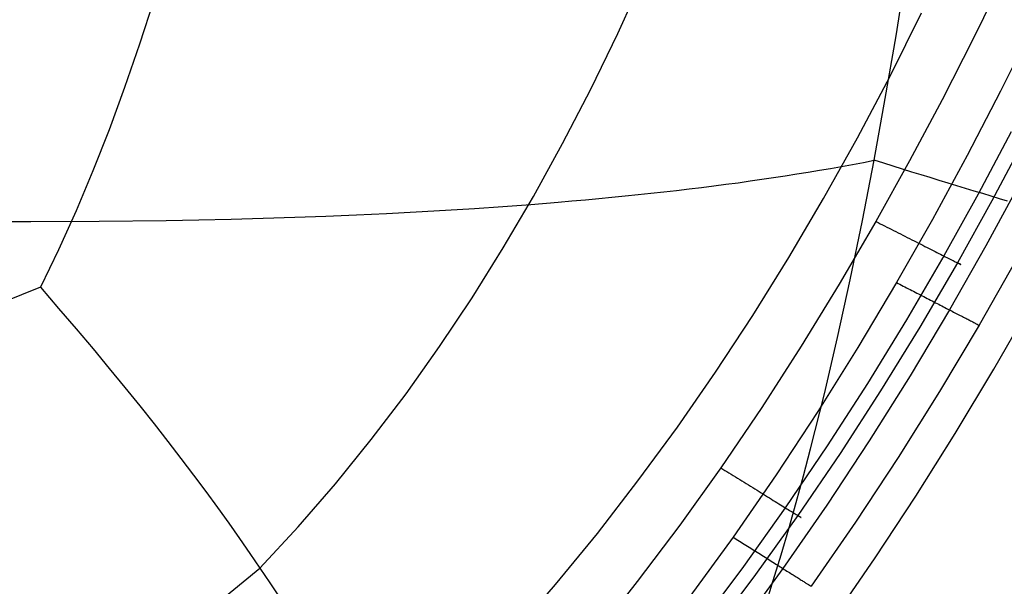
# Model space of a CAD drawing. Extents: x -353 to 1161, y -766 to 145.
# Tile 52 of 74: x 1053 to 1102, y -682 to -654. Entities that reach past the tile are written whole.
import ezdxf

# ---------------------------------------------------------------- set-up
doc = ezdxf.new("R2010")
doc.units = 0
doc.layers.add('DEFAULT', color=7, linetype='CONTINUOUS')

msp = doc.modelspace()

# ---------------------------------------------------------------- linework, layer by layer
at = {"layer": 'DEFAULT'}
for p, q in [((1096.918, -654.716, 599.17), (1097.435, -651.493, 599.85)), ((1082.954, -654.61, 27.165), (1084.259, -651.75, 27.076)), ((1102.332, -651.726, 76.166), (1100.812, -654.842, 76.166)), ((1059.675, -652.914, 14.577), (1058.959, -655.143, 14.797)), ((1096.617, -656.739, 45.51), (1098.202, -653.574, 45.484)), ((1103.778, -654.239, 76.166), (1102.161, -657.495, 76.166)), ((1081.598, -657.4, 27.26), (1082.954, -654.61, 27.165)), ((1096.378, -657.873, 598.44), (1096.918, -654.716, 599.17)), ((1100.812, -654.842, 76.166), (1099.236, -657.933, 76.166)), ((1058.959, -655.143, 14.797), (1058.212, -657.316, 15.026)), ((1094.978, -659.839, 45.538), (1096.617, -656.739, 45.51)), ((1058.212, -657.316, 15.026), (1057.434, -659.434, 15.268)), ((1080.191, -660.122, 27.36), (1081.598, -657.4, 27.26)), ((1102.161, -657.495, 76.166), (1100.484, -660.724, 76.166)), ((1095.815, -660.964, 597.66), (1096.378, -657.873, 598.44)), ((1099.236, -657.933, 76.166), (1097.602, -660.998, 76.166)), ((1057.434, -659.434, 15.268), (1056.624, -661.495, 15.52)), ((1093.284, -662.874, 45.568), (1094.978, -659.839, 45.538)), ((1102.703, -659.535, 73.857), (1101.039, -662.659, 73.856)), ((1103.405, -659.86, 68.773), (1101.733, -662.994, 68.768)), ((1078.73, -662.773, 27.465), (1080.191, -660.122, 27.36)), ((1095.231, -663.989, 596.829), (1095.815, -660.964, 597.66)), ((1095.279, -661.068, 597.892), (1095.815, -660.964, 597.66)), ((1096.298, -661.113, 597.346), (1095.815, -660.964, 597.66)), ((1100.484, -660.724, 76.166), (1098.746, -663.924, 76.166)), ((1092.51, -661.558, 598.835), (1093.076, -661.464, 598.675)), ((1093.076, -661.464, 598.675), (1093.636, -661.367, 598.501)), ((1093.636, -661.367, 598.501), (1094.189, -661.269, 598.312)), ((1094.189, -661.269, 598.312), (1094.737, -661.169, 598.109)), ((1094.737, -661.169, 598.109), (1095.279, -661.068, 597.892)), ((1097.602, -660.998, 76.166), (1095.909, -664.033, 76.166)), ((1096.776, -661.261, 597.018), (1096.298, -661.113, 597.346)), ((1097.248, -661.406, 596.674), (1096.776, -661.261, 597.018)), ((1097.715, -661.55, 596.316), (1097.248, -661.406, 596.674)), ((1056.624, -661.495, 15.52), (1055.779, -663.499, 15.785)), ((1089.594, -662.001, 599.421), (1090.189, -661.916, 599.332)), ((1090.189, -661.916, 599.332), (1090.778, -661.83, 599.229)), ((1090.778, -661.83, 599.229), (1091.361, -661.741, 599.112)), ((1091.361, -661.741, 599.112), (1091.939, -661.65, 598.98)), ((1091.939, -661.65, 598.98), (1092.51, -661.558, 598.835)), ((1098.177, -661.692, 595.943), (1097.715, -661.55, 596.316)), ((1098.633, -661.832, 595.556), (1098.177, -661.692, 595.943)), ((1099.085, -661.97, 595.153), (1098.633, -661.832, 595.556)), ((1099.531, -662.107, 594.736), (1099.085, -661.97, 595.153)), ((1085.265, -662.545, 599.658), (1085.901, -662.473, 599.665)), ((1085.901, -662.473, 599.665), (1086.531, -662.399, 599.659)), ((1086.531, -662.399, 599.659), (1087.155, -662.323, 599.639)), ((1087.155, -662.323, 599.639), (1087.773, -662.245, 599.605)), ((1087.773, -662.245, 599.605), (1088.386, -662.166, 599.558)), ((1088.386, -662.166, 599.558), (1088.993, -662.085, 599.497)), ((1088.993, -662.085, 599.497), (1089.594, -662.001, 599.421)), ((1099.973, -662.242, 594.305), (1099.531, -662.107, 594.736)), ((1100.409, -662.375, 593.859), (1099.973, -662.242, 594.305)), ((1100.84, -662.506, 593.399), (1100.409, -662.375, 593.859)), ((1103.193, -662, 77.444), (1101.428, -665.245, 77.442)), ((1077.214, -665.354, 27.575), (1078.73, -662.773, 27.465)), ((1080.654, -663.001, 599.229), (1081.33, -662.942, 599.33)), ((1081.33, -662.942, 599.33), (1082, -662.88, 599.418)), ((1082, -662.88, 599.418), (1082.665, -662.817, 599.493)), ((1082.665, -662.817, 599.493), (1083.324, -662.751, 599.554)), ((1083.324, -662.751, 599.554), (1083.977, -662.685, 599.602)), ((1083.977, -662.685, 599.602), (1084.624, -662.616, 599.637)), ((1084.624, -662.616, 599.637), (1085.265, -662.545, 599.658)), ((1091.535, -665.842, 45.599), (1093.284, -662.874, 45.568)), ((1101.039, -662.659, 73.856), (1099.313, -665.756, 73.853)), ((1101.267, -662.635, 592.925), (1100.84, -662.506, 593.399)), ((1101.688, -662.763, 592.436), (1101.267, -662.635, 592.925)), ((1102.104, -662.889, 591.933), (1101.688, -662.763, 592.436)), ((1102.515, -663.013, 591.416), (1102.104, -662.889, 591.933)), ((1072.848, -663.546, 597.258), (1074.318, -663.462, 597.732)), ((1074.318, -663.462, 597.732), (1075.765, -663.372, 598.154)), ((1075.765, -663.372, 598.154), (1077.19, -663.275, 598.526)), ((1077.19, -663.275, 598.526), (1078.593, -663.171, 598.846)), ((1078.593, -663.171, 598.846), (1079.973, -663.06, 599.115)), ((1079.973, -663.06, 599.115), (1080.654, -663.001, 599.229)), ((1101.733, -662.994, 68.768), (1099.997, -666.102, 68.762)), ((1055.779, -663.499, 15.785), (1054.9, -665.445, 16.062)), ((1060.298, -663.977, 591.701), (1061.943, -663.946, 592.564)), ((1061.943, -663.946, 592.564), (1063.566, -663.908, 593.379)), ((1063.566, -663.908, 593.379), (1065.168, -663.864, 594.147)), ((1065.168, -663.864, 594.147), (1066.747, -663.813, 594.866)), ((1066.747, -663.813, 594.866), (1068.306, -663.756, 595.538)), ((1068.306, -663.756, 595.538), (1069.842, -663.693, 596.161)), ((1069.842, -663.693, 596.161), (1071.356, -663.623, 596.734)), ((1071.356, -663.623, 596.734), (1072.848, -663.546, 597.258)), ((1098.746, -663.924, 76.166), (1096.944, -667.094, 76.166)), ((1049.986, -664.034, 585.57), (1053.507, -664.039, 587.793)), ((1053.507, -664.039, 587.793), (1056.945, -664.02, 589.838)), ((1056.945, -664.02, 589.838), (1060.298, -663.977, 591.701)), ((1095.909, -664.033, 76.166), (1094.069, -667.179, 76.166)), ((1094.621, -666.949, 595.942), (1095.231, -663.989, 596.829)), ((1095.909, -664.033, 76.166), (1096.016, -664.088, 76.164)), ((1096.016, -664.088, 76.164), (1096.124, -664.142, 76.159)), ((1096.124, -664.142, 76.159), (1096.233, -664.198, 76.149)), ((1096.233, -664.198, 76.149), (1096.344, -664.254, 76.136)), ((1096.344, -664.254, 76.136), (1096.455, -664.31, 76.118)), ((1096.455, -664.31, 76.118), (1096.568, -664.367, 76.096)), ((1096.568, -664.367, 76.096), (1096.681, -664.424, 76.07)), ((1096.681, -664.424, 76.07), (1096.795, -664.482, 76.039)), ((1096.795, -664.482, 76.039), (1096.909, -664.54, 76.004)), ((1096.909, -664.54, 76.004), (1097.023, -664.598, 75.964)), ((1097.023, -664.598, 75.964), (1097.138, -664.656, 75.919)), ((1097.138, -664.656, 75.919), (1097.253, -664.714, 75.87)), ((1097.253, -664.714, 75.87), (1097.368, -664.772, 75.815)), ((1097.368, -664.772, 75.815), (1097.483, -664.83, 75.756)), ((1097.483, -664.83, 75.756), (1097.597, -664.888, 75.691)), ((1097.597, -664.888, 75.691), (1097.711, -664.945, 75.622)), ((1097.711, -664.945, 75.622), (1097.824, -665.002, 75.547)), ((1075.644, -667.864, 27.691), (1077.214, -665.354, 27.575)), ((1097.824, -665.002, 75.547), (1097.936, -665.059, 75.468)), ((1097.936, -665.059, 75.468), (1098.047, -665.115, 75.383)), ((1098.047, -665.115, 75.383), (1098.156, -665.171, 75.293)), ((1098.156, -665.171, 75.293), (1098.265, -665.226, 75.198)), ((1098.265, -665.226, 75.198), (1098.371, -665.28, 75.099)), ((1098.371, -665.28, 75.099), (1098.476, -665.333, 74.994)), ((1098.476, -665.333, 74.994), (1098.579, -665.385, 74.885)), ((1098.579, -665.385, 74.885), (1098.68, -665.436, 74.771)), ((1098.68, -665.436, 74.771), (1098.779, -665.486, 74.652)), ((1101.428, -665.245, 77.442), (1099.596, -668.461, 77.439)), ((1054.9, -665.445, 16.062), (1053.985, -667.332, 16.352)), ((1089.73, -668.743, 45.63), (1091.535, -665.842, 45.599)), ((1099.313, -665.756, 73.853), (1097.436, -668.968, 73.849)), ((1098.779, -665.486, 74.652), (1098.875, -665.534, 74.529)), ((1098.875, -665.534, 74.529), (1098.968, -665.582, 74.402)), ((1098.968, -665.582, 74.402), (1099.059, -665.628, 74.271)), ((1099.059, -665.628, 74.271), (1099.147, -665.672, 74.135)), ((1099.147, -665.672, 74.135), (1099.231, -665.715, 73.996)), ((1099.231, -665.715, 73.996), (1099.313, -665.756, 73.853)), ((1099.313, -665.756, 73.853), (1099.391, -665.796, 73.707)), ((1099.391, -665.796, 73.707), (1099.466, -665.833, 73.557)), ((1099.466, -665.833, 73.557), (1099.537, -665.869, 73.405)), ((1099.537, -665.869, 73.405), (1099.604, -665.904, 73.25)), ((1099.604, -665.904, 73.25), (1099.668, -665.936, 73.092)), ((1099.668, -665.936, 73.092), (1099.728, -665.966, 72.933)), ((1099.997, -666.102, 68.762), (1098.109, -669.326, 68.753)), ((1099.728, -665.966, 72.933), (1099.785, -665.995, 72.771)), ((1099.785, -665.995, 72.771), (1099.837, -666.021, 72.608)), ((1099.837, -666.021, 72.608), (1099.885, -666.046, 72.443)), ((1099.885, -666.046, 72.443), (1099.93, -666.068, 72.276)), ((1099.93, -666.068, 72.276), (1099.971, -666.089, 72.109)), ((1099.971, -666.089, 72.109), (1100.007, -666.107, 71.941)), ((1100.026, -666.117, 68.902), (1099.997, -666.102, 68.762)), ((1100.007, -666.107, 71.941), (1100.04, -666.124, 71.773)), ((1100.052, -666.13, 69.045), (1100.026, -666.117, 68.902)), ((1100.04, -666.124, 71.773), (1100.069, -666.139, 71.604)), ((1100.076, -666.142, 69.191), (1100.052, -666.13, 69.045)), ((1100.069, -666.139, 71.604), (1100.094, -666.151, 71.436)), ((1100.097, -666.153, 69.339), (1100.076, -666.142, 69.191)), ((1100.094, -666.151, 71.436), (1100.115, -666.162, 71.267)), ((1100.116, -666.162, 69.49), (1100.097, -666.153, 69.339)), ((1100.115, -666.162, 71.267), (1100.132, -666.171, 71.1)), ((1100.132, -666.17, 69.642), (1100.116, -666.162, 69.49)), ((1100.145, -666.177, 69.797), (1100.132, -666.17, 69.642)), ((1100.132, -666.171, 71.1), (1100.146, -666.178, 70.932)), ((1100.155, -666.182, 69.955), (1100.145, -666.177, 69.797)), ((1100.146, -666.178, 70.932), (1100.156, -666.183, 70.766)), ((1100.161, -666.186, 70.114), (1100.155, -666.182, 69.955)), ((1100.156, -666.183, 70.766), (1100.163, -666.186, 70.601)), ((1100.165, -666.187, 70.274), (1100.161, -666.186, 70.114)), ((1100.163, -666.186, 70.601), (1100.166, -666.188, 70.437)), ((1100.166, -666.188, 70.437), (1100.165, -666.187, 70.274)), ((1102.928, -665.984, 80.707), (1101.082, -669.227, 80.698)), ((1053.985, -667.332, 16.352), (1052.083, -668.099, 16.062)), ((1053.985, -667.332, 16.352), (1054.902, -668.39, 16.955)), ((1094.069, -667.179, 76.166), (1092.159, -670.288, 76.166)), ((1093.986, -669.842, 594.995), (1094.621, -666.949, 595.942)), ((1096.944, -667.094, 76.166), (1095.006, -670.347, 76.166)), ((1096.944, -667.094, 76.166), (1097.028, -667.136, 76.167)), ((1097.028, -667.136, 76.167), (1097.111, -667.18, 76.17)), ((1097.111, -667.18, 76.17), (1097.195, -667.223, 76.176)), ((1097.195, -667.223, 76.176), (1097.28, -667.267, 76.184)), ((1097.28, -667.267, 76.184), (1097.365, -667.31, 76.195)), ((1097.365, -667.31, 76.195), (1097.45, -667.354, 76.207)), ((1097.45, -667.354, 76.207), (1097.536, -667.399, 76.223)), ((1097.536, -667.399, 76.223), (1097.622, -667.443, 76.24)), ((1074.018, -670.303, 27.812), (1075.644, -667.864, 27.691)), ((1097.622, -667.443, 76.24), (1097.708, -667.487, 76.261)), ((1097.708, -667.487, 76.261), (1097.794, -667.532, 76.283)), ((1097.794, -667.532, 76.283), (1097.88, -667.576, 76.309)), ((1097.88, -667.576, 76.309), (1097.966, -667.62, 76.337)), ((1097.966, -667.62, 76.337), (1098.053, -667.665, 76.367)), ((1098.053, -667.665, 76.367), (1098.139, -667.709, 76.4)), ((1098.139, -667.709, 76.4), (1098.225, -667.754, 76.436)), ((1098.225, -667.754, 76.436), (1098.31, -667.798, 76.475)), ((1098.31, -667.798, 76.475), (1098.396, -667.842, 76.516)), ((1098.396, -667.842, 76.516), (1098.48, -667.885, 76.559)), ((1098.48, -667.885, 76.559), (1098.565, -667.929, 76.606)), ((1054.902, -668.39, 16.955), (1055.784, -669.421, 17.58)), ((1098.565, -667.929, 76.606), (1098.649, -667.972, 76.655)), ((1098.649, -667.972, 76.655), (1098.733, -668.015, 76.706)), ((1098.733, -668.015, 76.706), (1098.815, -668.058, 76.76)), ((1098.815, -668.058, 76.76), (1098.898, -668.101, 76.817)), ((1098.898, -668.101, 76.817), (1098.979, -668.143, 76.877)), ((1098.979, -668.143, 76.877), (1099.06, -668.184, 76.938)), ((1099.06, -668.184, 76.938), (1099.14, -668.225, 77.003)), ((1099.14, -668.225, 77.003), (1099.218, -668.266, 77.069)), ((1099.218, -668.266, 77.069), (1099.296, -668.306, 77.139)), ((1099.296, -668.306, 77.139), (1099.373, -668.346, 77.21)), ((1099.373, -668.346, 77.21), (1099.449, -668.385, 77.284)), ((1099.449, -668.385, 77.284), (1099.523, -668.423, 77.36)), ((1101.82, -671.44, 91.409), (1103.7, -668.166, 91.409)), ((1087.868, -671.577, 45.661), (1089.73, -668.743, 45.63)), ((1099.596, -668.461, 77.439), (1097.624, -671.764, 77.435)), ((1099.523, -668.423, 77.36), (1099.596, -668.461, 77.439)), ((1099.596, -668.461, 77.439), (1099.668, -668.498, 77.52)), ((1099.668, -668.498, 77.52), (1099.739, -668.534, 77.602)), ((1099.739, -668.534, 77.602), (1099.808, -668.57, 77.687)), ((1099.808, -668.57, 77.687), (1099.876, -668.605, 77.774)), ((1099.876, -668.605, 77.774), (1099.943, -668.639, 77.863)), ((1099.943, -668.639, 77.863), (1100.007, -668.673, 77.953)), ((1100.007, -668.673, 77.953), (1100.071, -668.705, 78.046)), ((1100.071, -668.705, 78.046), (1100.132, -668.737, 78.14)), ((1100.132, -668.737, 78.14), (1100.193, -668.768, 78.235)), ((1100.193, -668.768, 78.235), (1100.251, -668.798, 78.333)), ((1100.251, -668.798, 78.333), (1100.308, -668.827, 78.431)), ((1100.308, -668.827, 78.431), (1100.363, -668.856, 78.532)), ((1100.363, -668.856, 78.532), (1100.416, -668.883, 78.633)), ((1100.416, -668.883, 78.633), (1100.467, -668.91, 78.736)), ((1097.436, -668.968, 73.849), (1095.488, -672.146, 73.845)), ((1098.109, -669.326, 68.753), (1096.147, -672.514, 68.742)), ((1101.082, -669.227, 80.698), (1099.094, -672.559, 80.686)), ((1100.467, -668.91, 78.736), (1100.517, -668.935, 78.839)), ((1100.517, -668.935, 78.839), (1100.565, -668.96, 78.944)), ((1100.565, -668.96, 78.944), (1100.611, -668.984, 79.05)), ((1100.611, -668.984, 79.05), (1100.655, -669.007, 79.157)), ((1100.655, -669.007, 79.157), (1100.698, -669.029, 79.264)), ((1100.698, -669.029, 79.264), (1100.738, -669.049, 79.373)), ((1100.738, -669.049, 79.373), (1100.777, -669.069, 79.481)), ((1100.777, -669.069, 79.481), (1100.814, -669.088, 79.591)), ((1100.814, -669.088, 79.591), (1100.849, -669.106, 79.701)), ((1100.849, -669.106, 79.701), (1100.882, -669.124, 79.811)), ((1100.882, -669.124, 79.811), (1100.913, -669.14, 79.922)), ((1100.913, -669.14, 79.922), (1100.943, -669.155, 80.033)), ((1100.943, -669.155, 80.033), (1100.996, -669.183, 80.255)), ((1100.996, -669.183, 80.255), (1101.043, -669.207, 80.477)), ((1101.043, -669.207, 80.477), (1101.082, -669.227, 80.698)), ((1055.784, -669.421, 17.58), (1056.63, -670.423, 18.227)), ((1093.323, -672.668, 593.982), (1093.986, -669.842, 594.995)), ((1072.334, -672.67, 27.939), (1074.018, -670.303, 27.812)), ((1092.159, -670.288, 76.166), (1090.177, -673.356, 76.166)), ((1095.006, -670.347, 76.166), (1092.995, -673.561, 76.166)), ((1056.63, -670.423, 18.227), (1057.443, -671.399, 18.896)), ((1057.443, -671.399, 18.896), (1058.223, -672.349, 19.585)), ((1085.949, -674.342, 45.69), (1087.868, -671.577, 45.661)), ((1097.624, -671.764, 77.435), (1095.576, -675.028, 77.431)), ((1099.888, -674.654, 91.409), (1101.82, -671.44, 91.409)), ((1058.223, -672.349, 19.585), (1058.972, -673.275, 20.296)), ((1095.488, -672.146, 73.845), (1093.464, -675.286, 73.839)), ((1070.592, -674.964, 28.071), (1072.334, -672.67, 27.939)), ((1092.631, -675.427, 592.9), (1093.323, -672.668, 593.982)), ((1096.147, -672.514, 68.742), (1094.109, -675.664, 68.728)), ((1099.094, -672.559, 80.686), (1097.03, -675.855, 80.673)), ((1058.972, -673.275, 20.296), (1059.691, -674.177, 21.027)), ((1090.177, -673.356, 76.166), (1088.121, -676.38, 76.166)), ((1092.995, -673.561, 76.166), (1090.909, -676.732, 76.166)), ((1059.691, -674.177, 21.027), (1060.38, -675.056, 21.779)), ((1083.971, -677.039, 45.718), (1085.949, -674.342, 45.69)), ((1097.904, -677.807, 91.409), (1099.888, -674.654, 91.409)), ((1060.38, -675.056, 21.779), (1061.042, -675.913, 22.55)), ((1068.791, -677.186, 28.21), (1070.592, -674.964, 28.071)), ((1093.464, -675.286, 73.839), (1091.362, -678.384, 73.832)), ((1095.576, -675.028, 77.431), (1093.45, -678.251, 77.426)), ((1094.109, -675.664, 68.728), (1091.991, -678.773, 68.712)), ((1092.274, -676.781, 592.331), (1092.631, -675.427, 592.9)), ((1061.042, -675.913, 22.55), (1061.677, -676.75, 23.342)), ((1097.03, -675.855, 80.673), (1094.885, -679.109, 80.658)), ((1061.677, -676.75, 23.342), (1062.287, -677.568, 24.153)), ((1088.121, -676.38, 76.166), (1086.066, -679.253, 76.166)), ((1088.121, -676.38, 76.166), (1088.223, -676.443, 76.164)), ((1088.223, -676.443, 76.164), (1088.326, -676.507, 76.159)), ((1088.326, -676.507, 76.159), (1088.431, -676.571, 76.149)), ((1088.431, -676.571, 76.149), (1088.536, -676.636, 76.135)), ((1088.536, -676.636, 76.135), (1088.642, -676.702, 76.118)), ((1088.642, -676.702, 76.118), (1088.749, -676.768, 76.096)), ((1090.909, -676.732, 76.166), (1088.746, -679.856, 76.166)), ((1088.749, -676.768, 76.096), (1088.857, -676.835, 76.069)), ((1091.908, -678.118, 591.742), (1092.274, -676.781, 592.331)), ((1066.929, -679.335, 28.354), (1068.791, -677.186, 28.21)), ((1081.933, -679.666, 45.744), (1083.971, -677.039, 45.718)), ((1088.857, -676.835, 76.069), (1088.965, -676.902, 76.038)), ((1088.965, -676.902, 76.038), (1089.074, -676.969, 76.003)), ((1089.074, -676.969, 76.003), (1089.183, -677.037, 75.962)), ((1089.183, -677.037, 75.962), (1089.293, -677.104, 75.917)), ((1089.293, -677.104, 75.917), (1089.402, -677.172, 75.867)), ((1089.402, -677.172, 75.867), (1089.512, -677.24, 75.812)), ((1089.512, -677.24, 75.812), (1089.621, -677.307, 75.752)), ((1062.287, -677.568, 24.153), (1062.873, -678.368, 24.985)), ((1089.621, -677.307, 75.752), (1089.73, -677.375, 75.687)), ((1089.73, -677.375, 75.687), (1089.838, -677.442, 75.617)), ((1089.838, -677.442, 75.617), (1089.946, -677.508, 75.542)), ((1089.946, -677.508, 75.542), (1090.052, -677.574, 75.462)), ((1090.052, -677.574, 75.462), (1090.158, -677.64, 75.376)), ((1090.158, -677.64, 75.376), (1090.263, -677.704, 75.286)), ((1090.263, -677.704, 75.286), (1090.366, -677.768, 75.19)), ((1090.366, -677.768, 75.19), (1090.468, -677.831, 75.089)), ((1090.468, -677.831, 75.089), (1090.567, -677.893, 74.984)), ((1090.567, -677.893, 74.984), (1090.665, -677.953, 74.874)), ((1090.665, -677.953, 74.874), (1090.761, -678.013, 74.759)), ((1090.761, -678.013, 74.759), (1090.855, -678.07, 74.639)), ((1090.855, -678.07, 74.639), (1090.946, -678.127, 74.515)), ((1090.946, -678.127, 74.515), (1091.035, -678.182, 74.386)), ((1091.035, -678.182, 74.386), (1091.121, -678.235, 74.253)), ((1091.121, -678.235, 74.253), (1091.205, -678.287, 74.117)), ((1091.205, -678.287, 74.117), (1091.285, -678.336, 73.976)), ((1093.45, -678.251, 77.426), (1091.243, -681.429, 77.421)), ((1091.535, -679.438, 591.133), (1091.908, -678.118, 591.742)), ((1095.867, -680.898, 91.409), (1097.904, -677.807, 91.409)), ((1062.873, -678.368, 24.985), (1063.437, -679.15, 25.835)), ((1091.362, -678.384, 73.832), (1089.26, -681.331, 73.825)), ((1091.991, -678.773, 68.712), (1089.871, -681.728, 68.694)), ((1091.285, -678.336, 73.976), (1091.362, -678.384, 73.832)), ((1091.362, -678.384, 73.832), (1091.437, -678.43, 73.685)), ((1091.437, -678.43, 73.685), (1091.507, -678.474, 73.534)), ((1091.507, -678.474, 73.534), (1091.575, -678.516, 73.38)), ((1091.575, -678.516, 73.38), (1091.639, -678.555, 73.224)), ((1091.639, -678.555, 73.224), (1091.699, -678.592, 73.065)), ((1091.699, -678.592, 73.065), (1091.756, -678.627, 72.904)), ((1091.756, -678.627, 72.904), (1091.809, -678.66, 72.741)), ((1091.809, -678.66, 72.741), (1091.858, -678.691, 72.576)), ((1091.858, -678.691, 72.576), (1091.904, -678.719, 72.41)), ((1091.904, -678.719, 72.41), (1091.945, -678.745, 72.242)), ((1091.945, -678.745, 72.242), (1091.983, -678.768, 72.074)), ((1091.983, -678.768, 72.074), (1092.018, -678.789, 71.905)), ((1092.019, -678.79, 68.853), (1091.991, -678.773, 68.712)), ((1063.437, -679.15, 25.835), (1063.979, -679.918, 26.705)), ((1086.066, -679.253, 76.166), (1083.938, -682.078, 76.166)), ((1092.018, -678.789, 71.905), (1092.048, -678.808, 71.735)), ((1092.045, -678.806, 68.996), (1092.019, -678.79, 68.853)), ((1092.068, -678.821, 69.142), (1092.045, -678.806, 68.996)), ((1092.048, -678.808, 71.735), (1092.075, -678.825, 71.566)), ((1092.089, -678.834, 69.29), (1092.068, -678.821, 69.142)), ((1092.075, -678.825, 71.566), (1092.098, -678.839, 71.396)), ((1092.108, -678.845, 69.441), (1092.089, -678.834, 69.29)), ((1092.098, -678.839, 71.396), (1092.117, -678.851, 71.227)), ((1092.124, -678.855, 69.594), (1092.108, -678.845, 69.441)), ((1092.117, -678.851, 71.227), (1092.133, -678.861, 71.058)), ((1092.137, -678.863, 69.75), (1092.124, -678.855, 69.594)), ((1092.133, -678.861, 71.058), (1092.145, -678.868, 70.89)), ((1092.148, -678.87, 69.907), (1092.137, -678.863, 69.75)), ((1092.145, -678.868, 70.89), (1092.154, -678.874, 70.722)), ((1092.155, -678.875, 70.067), (1092.148, -678.87, 69.907)), ((1092.154, -678.874, 70.722), (1092.159, -678.877, 70.556)), ((1092.16, -678.877, 70.228), (1092.155, -678.875, 70.067)), ((1092.159, -678.877, 70.556), (1092.161, -678.878, 70.392)), ((1092.161, -678.878, 70.392), (1092.16, -678.877, 70.228)), ((1094.885, -679.109, 80.658), (1092.658, -682.32, 80.641)), ((1065.006, -681.411, 28.504), (1066.929, -679.335, 28.354)), ((1079.836, -682.223, 45.766), (1081.933, -679.666, 45.744)), ((1091.153, -680.74, 590.504), (1091.535, -679.438, 591.133)), ((1063.979, -679.918, 26.705), (1064.502, -680.671, 27.595)), ((1088.746, -679.856, 76.166), (1086.577, -682.832, 76.166)), ((1088.746, -679.856, 76.166), (1088.824, -679.906, 76.167)), ((1088.824, -679.906, 76.167), (1088.903, -679.955, 76.17)), ((1088.903, -679.955, 76.17), (1088.982, -680.005, 76.176)), ((1088.982, -680.005, 76.176), (1089.062, -680.055, 76.184)), ((1089.062, -680.055, 76.184), (1089.142, -680.106, 76.194)), ((1089.142, -680.106, 76.194), (1089.222, -680.156, 76.207)), ((1089.222, -680.156, 76.207), (1089.303, -680.207, 76.222)), ((1089.303, -680.207, 76.222), (1089.384, -680.258, 76.239)), ((1089.384, -680.258, 76.239), (1089.465, -680.309, 76.259)), ((1064.502, -680.671, 27.595), (1065.006, -681.411, 28.504)), ((1089.465, -680.309, 76.259), (1089.546, -680.36, 76.282)), ((1089.546, -680.36, 76.282), (1089.627, -680.411, 76.307)), ((1089.627, -680.411, 76.307), (1089.708, -680.462, 76.334)), ((1089.708, -680.462, 76.334), (1089.789, -680.513, 76.365)), ((1089.789, -680.513, 76.365), (1089.87, -680.564, 76.397)), ((1089.87, -680.564, 76.397), (1089.951, -680.615, 76.433)), ((1089.951, -680.615, 76.433), (1090.032, -680.666, 76.47)), ((1090.032, -680.666, 76.47), (1090.112, -680.716, 76.511)), ((1090.112, -680.716, 76.511), (1090.192, -680.767, 76.554)), ((1090.762, -682.025, 589.854), (1091.153, -680.74, 590.504)), ((1090.192, -680.767, 76.554), (1090.271, -680.817, 76.6)), ((1090.271, -680.817, 76.6), (1090.351, -680.867, 76.648)), ((1090.351, -680.867, 76.648), (1090.429, -680.916, 76.699)), ((1090.429, -680.916, 76.699), (1090.507, -680.965, 76.752)), ((1090.507, -680.965, 76.752), (1090.585, -681.014, 76.808)), ((1090.585, -681.014, 76.808), (1090.661, -681.063, 76.866)), ((1090.661, -681.063, 76.866), (1090.737, -681.11, 76.927)), ((1090.737, -681.11, 76.927), (1090.813, -681.158, 76.991)), ((1090.813, -681.158, 76.991), (1090.887, -681.204, 77.057)), ((1090.887, -681.204, 77.057), (1090.96, -681.251, 77.125)), ((1090.96, -681.251, 77.125), (1091.033, -681.296, 77.195)), ((1093.776, -683.924, 91.409), (1095.867, -680.898, 91.409)), ((1062.85, -683.173, 28.354), (1065.006, -681.411, 28.504)), ((1065.006, -681.411, 28.504), (1065.493, -682.139, 29.433)), ((1089.26, -681.331, 73.825), (1087.081, -684.232, 73.816)), ((1089.871, -681.728, 68.694), (1087.673, -684.638, 68.674)), ((1091.243, -681.429, 77.421), (1089.029, -684.457, 77.415)), ((1091.033, -681.296, 77.195), (1091.104, -681.341, 77.268)), ((1091.104, -681.341, 77.268), (1091.174, -681.385, 77.343)), ((1091.174, -681.385, 77.343), (1091.243, -681.429, 77.421)), ((1091.243, -681.429, 77.421), (1091.311, -681.472, 77.5)), ((1091.311, -681.472, 77.5), (1091.378, -681.514, 77.582)), ((1091.378, -681.514, 77.582), (1091.443, -681.555, 77.665)), ((1091.443, -681.555, 77.665), (1091.508, -681.595, 77.751)), ((1091.508, -681.595, 77.751), (1091.57, -681.635, 77.839)), ((1091.57, -681.635, 77.839), (1091.632, -681.674, 77.928)), ((1091.632, -681.674, 77.928), (1091.692, -681.711, 78.019)), ((1091.692, -681.711, 78.019), (1091.75, -681.748, 78.112)), ((1065.493, -682.139, 29.433), (1065.964, -682.856, 30.381)), ((1077.677, -684.71, 45.785), (1079.836, -682.223, 45.766)), ((1083.938, -682.078, 76.166), (1081.736, -684.852, 76.166)), ((1090.363, -683.292, 589.182), (1090.762, -682.025, 589.854)), ((1091.75, -681.748, 78.112), (1091.807, -681.784, 78.206)), ((1091.807, -681.784, 78.206), (1091.862, -681.819, 78.302)), ((1091.862, -681.819, 78.302), (1091.916, -681.853, 78.4)), ((1091.916, -681.853, 78.4), (1091.968, -681.886, 78.498)), ((1091.968, -681.886, 78.498), (1092.019, -681.917, 78.598)), ((1092.019, -681.917, 78.598), (1092.068, -681.948, 78.7)), ((1092.068, -681.948, 78.7), (1092.115, -681.978, 78.802)), ((1092.115, -681.978, 78.802), (1092.161, -682.007, 78.906)), ((1092.161, -682.007, 78.906), (1092.205, -682.034, 79.01)), ((1092.205, -682.034, 79.01), (1092.247, -682.061, 79.116)), ((1092.247, -682.061, 79.116), (1092.287, -682.086, 79.222)), ((1092.287, -682.086, 79.222), (1092.326, -682.111, 79.329)), ((1092.326, -682.111, 79.329), (1092.363, -682.134, 79.437)), ((1092.363, -682.134, 79.437), (1092.398, -682.156, 79.545)), ((1092.398, -682.156, 79.545), (1092.432, -682.178, 79.654)), ((1092.432, -682.178, 79.654), (1092.464, -682.198, 79.763)), ((1092.464, -682.198, 79.763), (1092.523, -682.235, 79.982)), ((1092.523, -682.235, 79.982), (1092.574, -682.267, 80.202)), ((1092.574, -682.267, 80.202), (1092.62, -682.296, 80.422)), ((1092.62, -682.296, 80.422), (1092.658, -682.32, 80.641))]:
    msp.add_line(p, q, dxfattribs=at)

doc.saveas('drawing.dxf')
